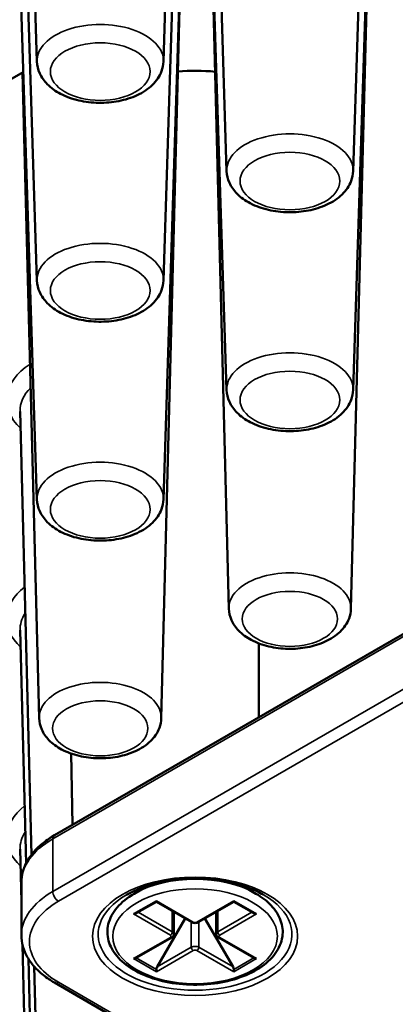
# Paper-space layout 'Sheet_1' of a CAD drawing. Header units: millimetres. Extents: x 0.8 to 58.3, y 0.8 to 58.3.
# Tile 104 of 128: x 45.049 to 45.6, y 45.316 to 46.762. Entities that reach past the tile are written whole.
import ezdxf

# ---------------------------------------------------------------- set-up
doc = ezdxf.new("R2010")
doc.units = ezdxf.units.MM
doc.layers.add('Visible (ISO)', color=7, linetype='Continuous', lineweight=50)
doc.layers.add('Visible Narrow (ISO)', color=7, linetype='Continuous', lineweight=35)

psp = doc.layouts.new('Sheet_1')

# ---------------------------------------------------------------- linework, layer by layer
at = {"layer": 'Visible (ISO)'}
for p, q in [((45.07418, 46.70038), (45.04942, 47.47245)), ((45.25983, 46.70038), (45.28459, 47.47245)), ((45.35257, 46.53965), (45.3278, 47.31172)), ((45.53822, 46.53965), (45.56298, 47.31172)), ((45.07418, 46.37892), (45.04942, 47.15099)), ((45.25983, 46.37892), (45.28459, 47.15099)), ((45.35257, 46.2182), (45.3278, 46.99027)), ((45.53822, 46.2182), (45.56298, 46.99027)), ((45.53503, 45.89705), (45.56216, 46.95435)), ((45.35575, 45.89705), (45.33143, 46.84494)), ((45.07418, 46.05747), (45.04942, 46.82954)), ((45.25983, 46.05747), (45.28459, 46.82954)), ((45.25664, 45.73632), (45.28434, 46.81562)), ((45.05406, 46.6848), (45.02162, 46.66607)), ((45.07736, 45.73632), (45.05304, 46.68422)), ((45.06602, 45.53573), (45.04931, 46.18679)), ((45.09985, 45.56443), (45.82366, 45.98232)), ((45.05809, 45.52303), (45.04931, 45.86534)), ((45.12633, 45.57971), (45.12454, 45.68419)), ((45.05128, 45.46704), (45.04931, 45.54388)), ((45.05128, 45.41758), (45.05128, 45.49473)), ((45.23822, 45.49084), (45.21688, 45.47852)), ((45.37418, 45.49084), (45.39552, 45.47852)), ((45.24937, 45.46674), (45.2199, 45.44972)), ((45.24937, 45.46807), (45.24937, 45.46674)), ((45.24937, 45.46674), (45.30145, 45.43667)), ((45.31095, 45.43667), (45.36303, 45.46674)), ((45.36303, 45.46807), (45.36303, 45.46674)), ((45.36303, 45.46674), (45.3925, 45.44972)), ((45.2751, 45.41919), (45.2751, 45.45188)), ((45.3373, 45.41919), (45.3373, 45.45188)), ((45.25052, 45.37097), (45.2917, 45.4423)), ((45.32069, 45.4423), (45.36188, 45.37097)), ((45.2199, 45.3841), (45.27198, 45.41417)), ((45.34042, 45.41417), (45.3925, 45.3841)), ((45.07736, 44.4505), (45.05291, 45.4036)), ((45.07736, 44.77196), (45.06169, 45.38283)), ((45.07736, 45.09341), (45.07023, 45.37145)), ((45.24937, 45.36387), (45.24937, 45.36709)), ((45.36303, 45.36387), (45.36303, 45.36709)), ((50.41707, 42.27798), (45.09985, 45.34788))]:
    psp.add_line(p, q, dxfattribs=at)
for centre, major_axis, start_param, end_param in [((45.3062, 46.57321), (0.19685, 0), 1.421284, 1.6991113), ((45.3062, 45.4674), (0.08268, 0), 2.6739007, 2.7364457), ((45.3062, 45.4674), (0.08268, 0), 0.405147, 0.467692), ((45.21596, 45.452), (-0.00557, 0), 1.5707963, 2.3561945), ((45.39644, 45.452), (-0.00557, 0), 0.7853982, 1.5707963), ((45.21596, 45.38638), (-0.00557, 0), 1.5707963, 2.3561945), ((45.2533, 45.36936), (-0.00278, -0.00482), 4.712389, 5.4977871), ((45.35909, 45.36936), (0.00278, -0.00482), 0.7853982, 1.5707963), ((45.39644, 45.38638), (-0.00557, 0), 0.7853982, 1.5707963)]:
    psp.add_ellipse(centre, major_axis=major_axis, ratio=0.5773503, start_param=start_param, end_param=end_param, dxfattribs=at)
for points, knots in [([(45.07418, 46.70038), (45.07437, 46.69441), (45.07581, 46.68852), (45.0809, 46.67717), (45.08473, 46.67184), (45.09485, 46.66152), (45.1015, 46.65684), (45.11698, 46.64876), (45.12599, 46.64556), (45.14495, 46.6412), (45.15489, 46.64003), (45.17474, 46.63974), (45.18465, 46.6406), (45.20372, 46.64431), (45.21288, 46.64718), (45.22966, 46.65499), (45.23729, 46.65995), (45.24942, 46.67175), (45.25416, 46.67845), (45.25868, 46.69064), (45.25967, 46.69549), (45.25983, 46.70038)], [5.5163044, 5.5163044, 5.5163044, 5.5163044, 5.7510568, 5.7510568, 6.0129289, 6.0129289, 6.3336169, 6.3336169, 6.6891555, 6.6891555, 7.0432098, 7.0432098, 7.3938866, 7.3938866, 7.7471276, 7.7471276, 8.1037277, 8.1037277, 8.4284437, 8.4284437, 8.6208625, 8.6208625, 8.6208625, 8.6208625]), ([(45.35257, 46.53965), (45.35276, 46.53368), (45.3542, 46.52779), (45.35929, 46.51645), (45.36312, 46.51111), (45.37324, 46.50079), (45.37989, 46.49611), (45.39536, 46.48803), (45.40438, 46.48483), (45.42334, 46.48047), (45.43327, 46.4793), (45.45313, 46.47901), (45.46303, 46.47987), (45.48211, 46.48358), (45.49127, 46.48645), (45.50805, 46.49426), (45.51568, 46.49922), (45.52781, 46.51102), (45.53255, 46.51772), (45.53707, 46.52991), (45.53806, 46.53476), (45.53822, 46.53965)], [5.5163044, 5.5163044, 5.5163044, 5.5163044, 5.7510568, 5.7510568, 6.0129289, 6.0129289, 6.3336169, 6.3336169, 6.6891555, 6.6891555, 7.0432098, 7.0432098, 7.3938866, 7.3938866, 7.7471276, 7.7471276, 8.1037277, 8.1037277, 8.4284437, 8.4284437, 8.6208625, 8.6208625, 8.6208625, 8.6208625]), ([(45.07418, 46.37892), (45.07437, 46.37296), (45.07581, 46.36706), (45.0809, 46.35572), (45.08473, 46.35039), (45.09485, 46.34007), (45.1015, 46.33538), (45.11698, 46.3273), (45.12599, 46.32411), (45.14495, 46.31974), (45.15489, 46.31858), (45.17474, 46.31828), (45.18465, 46.31914), (45.20372, 46.32286), (45.21288, 46.32572), (45.22966, 46.33353), (45.23729, 46.33849), (45.24942, 46.35029), (45.25416, 46.357), (45.25868, 46.36918), (45.25967, 46.37403), (45.25983, 46.37892)], [5.5163044, 5.5163044, 5.5163044, 5.5163044, 5.7510568, 5.7510568, 6.0129289, 6.0129289, 6.3336169, 6.3336169, 6.6891555, 6.6891555, 7.0432098, 7.0432098, 7.3938866, 7.3938866, 7.7471276, 7.7471276, 8.1037277, 8.1037277, 8.4284437, 8.4284437, 8.6208625, 8.6208625, 8.6208625, 8.6208625]), ([(45.35257, 46.2182), (45.35276, 46.21223), (45.3542, 46.20634), (45.35929, 46.19499), (45.36312, 46.18966), (45.37324, 46.17934), (45.37989, 46.17465), (45.39536, 46.16658), (45.40438, 46.16338), (45.42334, 46.15901), (45.43327, 46.15785), (45.45313, 46.15756), (45.46303, 46.15841), (45.48211, 46.16213), (45.49127, 46.16499), (45.50805, 46.17281), (45.51568, 46.17777), (45.52781, 46.18956), (45.53255, 46.19627), (45.53707, 46.20846), (45.53806, 46.2133), (45.53822, 46.2182)], [5.5163044, 5.5163044, 5.5163044, 5.5163044, 5.7510568, 5.7510568, 6.0129289, 6.0129289, 6.3336169, 6.3336169, 6.6891555, 6.6891555, 7.0432098, 7.0432098, 7.3938866, 7.3938866, 7.7471276, 7.7471276, 8.1037277, 8.1037277, 8.4284437, 8.4284437, 8.6208625, 8.6208625, 8.6208625, 8.6208625]), ([(45.07418, 46.05747), (45.07437, 46.0515), (45.07581, 46.04561), (45.0809, 46.03426), (45.08473, 46.02893), (45.09485, 46.01861), (45.1015, 46.01393), (45.11698, 46.00585), (45.12599, 46.00265), (45.14495, 45.99829), (45.15489, 45.99712), (45.17474, 45.99683), (45.18465, 45.99769), (45.20372, 46.0014), (45.21288, 46.00427), (45.22966, 46.01208), (45.23729, 46.01704), (45.24942, 46.02884), (45.25416, 46.03554), (45.25868, 46.04773), (45.25967, 46.05258), (45.25983, 46.05747)], [5.5163044, 5.5163044, 5.5163044, 5.5163044, 5.7510568, 5.7510568, 6.0129289, 6.0129289, 6.3336169, 6.3336169, 6.6891555, 6.6891555, 7.0432098, 7.0432098, 7.3938866, 7.3938866, 7.7471276, 7.7471276, 8.1037277, 8.1037277, 8.4284437, 8.4284437, 8.6208625, 8.6208625, 8.6208625, 8.6208625]), ([(45.35575, 45.89705), (45.3559, 45.89127), (45.35725, 45.88556), (45.36207, 45.87456), (45.36571, 45.86939), (45.37534, 45.85938), (45.38168, 45.85483), (45.3965, 45.84693), (45.40517, 45.84379), (45.42344, 45.83946), (45.43303, 45.83829), (45.4522, 45.83791), (45.46178, 45.8387), (45.48024, 45.84221), (45.48912, 45.84495), (45.50542, 45.85245), (45.51286, 45.85723), (45.52471, 45.86865), (45.52936, 45.87514), (45.5339, 45.88717), (45.53491, 45.89209), (45.53503, 45.89705)], [5.5125995, 5.5125995, 5.5125995, 5.5125995, 5.7455282, 5.7455282, 6.0046458, 6.0046458, 6.3230817, 6.3230817, 6.6794607, 6.6794607, 7.0350514, 7.0350514, 7.3870267, 7.3870267, 7.7415292, 7.7415292, 8.0994886, 8.0994886, 8.4246655, 8.4246655, 8.6245675, 8.6245675, 8.6245675, 8.6245675]), ([(45.07736, 45.73632), (45.07751, 45.73054), (45.07886, 45.72483), (45.08368, 45.71383), (45.08732, 45.70867), (45.09695, 45.69865), (45.10329, 45.6941), (45.11811, 45.6862), (45.12678, 45.68306), (45.14505, 45.67874), (45.15464, 45.67756), (45.17382, 45.67719), (45.18339, 45.67797), (45.20186, 45.68149), (45.21073, 45.68422), (45.22704, 45.69172), (45.23447, 45.6965), (45.24632, 45.70792), (45.25097, 45.71442), (45.25551, 45.72644), (45.25652, 45.73136), (45.25664, 45.73632)], [5.5125995, 5.5125995, 5.5125995, 5.5125995, 5.7455282, 5.7455282, 6.0046458, 6.0046458, 6.3230817, 6.3230817, 6.6794607, 6.6794607, 7.0350514, 7.0350514, 7.3870267, 7.3870267, 7.7415292, 7.7415292, 8.0994886, 8.0994886, 8.4246655, 8.4246655, 8.6245675, 8.6245675, 8.6245675, 8.6245675]), ([(45.05128, 45.49473), (45.05128, 45.5002), (45.05203, 45.50568), (45.05496, 45.51634), (45.05713, 45.52154), (45.06273, 45.53148), (45.06615, 45.53623), (45.07408, 45.54522), (45.07859, 45.54945), (45.08854, 45.55737), (45.094, 45.56104), (45.09985, 45.56443)], [2.35619449, 2.35619449, 2.35619449, 2.35619449, 2.51327412, 2.51327412, 2.67035376, 2.67035376, 2.82743339, 2.82743339, 2.98451302, 2.98451302, 3.14159265, 3.14159265, 3.14159265, 3.14159265]), ([(45.20564, 45.47685), (45.21558, 45.48259), (45.22727, 45.48756), (45.25303, 45.4953), (45.26711, 45.49805), (45.29623, 45.50097), (45.31126, 45.50112), (45.34065, 45.49877), (45.35499, 45.49626), (45.38141, 45.48894), (45.39348, 45.48413), (45.40483, 45.47795), (45.4058, 45.47741), (45.40676, 45.47685)], [3.1415927, 3.1415927, 3.1415927, 3.1415927, 3.4472139, 3.4472139, 3.7550864, 3.7550864, 4.0649018, 4.0649018, 4.3748244, 4.3748244, 4.6829666, 4.6829666, 4.712389, 4.712389, 4.712389, 4.712389]), ([(45.21688, 45.47852), (45.20682, 45.47271), (45.19827, 45.46586), (45.18539, 45.45066), (45.18094, 45.44234), (45.17701, 45.42566), (45.17716, 45.41741), (45.18148, 45.40156), (45.18562, 45.39399), (45.1976, 45.37962), (45.20574, 45.37292), (45.22519, 45.3613), (45.23662, 45.35643), (45.26137, 45.34912), (45.2747, 45.34668), (45.3019, 45.34442), (45.31577, 45.34459), (45.34274, 45.3475), (45.35584, 45.35025), (45.38004, 45.35812), (45.39112, 45.36325), (45.41012, 45.37556), (45.41804, 45.38274), (45.42944, 45.39838), (45.43308, 45.40681), (45.43548, 45.42347), (45.4346, 45.4316), (45.42896, 45.44722), (45.42413, 45.45468), (45.41165, 45.4678), (45.40414, 45.47354), (45.39552, 45.47852)], [3.1415927, 3.1415927, 3.1415927, 3.1415927, 3.4719162, 3.4719162, 3.7917404, 3.7917404, 4.0829356, 4.0829356, 4.3756698, 4.3756698, 4.6950394, 4.6950394, 5.0252691, 5.0252691, 5.3547014, 5.3547014, 5.6827382, 5.6827382, 6.0108782, 6.0108782, 6.3405388, 6.3405388, 6.6704305, 6.6704305, 6.985839, 6.985839, 7.2739503, 7.2739503, 7.5709229, 7.5709229, 7.8539816, 7.8539816, 7.8539816, 7.8539816]), ([(45.30145, 45.43667), (45.30205, 45.43632), (45.30267, 45.43607), (45.30393, 45.4357), (45.30458, 45.43558), (45.30587, 45.43546), (45.30652, 45.43546), (45.30782, 45.43558), (45.30846, 45.4357), (45.30973, 45.43607), (45.31035, 45.43632), (45.31095, 45.43667)], [4.712389, 4.712389, 4.712389, 4.712389, 5.0265482, 5.0265482, 5.3407075, 5.3407075, 5.6548668, 5.6548668, 5.969026, 5.969026, 6.2831853, 6.2831853, 6.2831853, 6.2831853]), ([(45.05128, 45.41758), (45.05128, 45.4121), (45.05203, 45.40663), (45.05496, 45.39596), (45.05713, 45.39077), (45.06273, 45.38083), (45.06615, 45.37607), (45.07408, 45.36709), (45.07859, 45.36285), (45.08854, 45.35494), (45.094, 45.35126), (45.09985, 45.34788)], [3.92699082, 3.92699082, 3.92699082, 3.92699082, 4.08407045, 4.08407045, 4.24115008, 4.24115008, 4.39822972, 4.39822972, 4.55530935, 4.55530935, 4.71238898, 4.71238898, 4.71238898, 4.71238898]), ([(45.27198, 45.41417), (45.27228, 45.41434), (45.27257, 45.41454), (45.27315, 45.415), (45.27342, 45.41525), (45.27394, 45.41584), (45.27419, 45.41618), (45.27461, 45.41693), (45.27479, 45.41734), (45.27503, 45.41824), (45.2751, 45.41871), (45.2751, 45.41919)], [0, 0, 0, 0, 0.15707963, 0.15707963, 0.31415927, 0.31415927, 0.4712389, 0.4712389, 0.62831853, 0.62831853, 0.78539816, 0.78539816, 0.78539816, 0.78539816]), ([(45.3373, 45.41919), (45.3373, 45.41871), (45.33737, 45.41824), (45.33761, 45.41734), (45.33779, 45.41693), (45.33821, 45.41618), (45.33845, 45.41584), (45.33897, 45.41525), (45.33925, 45.415), (45.33982, 45.41454), (45.34012, 45.41434), (45.34042, 45.41417)], [3.92699082, 3.92699082, 3.92699082, 3.92699082, 4.08407045, 4.08407045, 4.24115008, 4.24115008, 4.39822972, 4.39822972, 4.55530935, 4.55530935, 4.71238898, 4.71238898, 4.71238898, 4.71238898])]:
    psp.add_open_spline(points, degree=3, knots=knots, dxfattribs=at)
psp.add_open_spline([(45.39965, 45.84612), (45.39974, 45.80994), (45.39984, 45.77379), (45.39993, 45.73768)], degree=3, dxfattribs=at)
at = {"layer": 'Visible Narrow (ISO)'}
for p, q in [((45.09741, 45.55902), (45.82122, 45.97691)), ((45.82122, 45.89976), (45.09741, 45.48187)), ((45.10576, 45.4674), (45.82957, 45.8853)), ((45.09741, 45.48187), (45.09741, 45.55902)), ((45.24937, 45.46807), (45.21596, 45.44878)), ((45.30341, 45.43687), (45.24937, 45.46807)), ((45.36303, 45.46807), (45.30898, 45.43687)), ((45.39644, 45.44878), (45.36303, 45.46807)), ((45.21596, 45.44878), (45.27001, 45.41758)), ((45.27279, 45.4224), (45.22268, 45.45133)), ((45.27279, 45.4224), (45.27279, 45.45321)), ((45.33961, 45.4224), (45.33961, 45.45321)), ((45.38972, 45.45133), (45.33961, 45.4224)), ((45.34239, 45.41758), (45.39644, 45.44878)), ((45.30063, 45.43714), (45.30063, 45.3999)), ((45.31177, 45.43714), (45.31177, 45.3999)), ((45.27001, 45.41436), (45.21596, 45.38316)), ((45.39644, 45.38316), (45.34239, 45.41436)), ((45.30063, 45.3999), (45.25052, 45.37097)), ((45.36188, 45.37097), (45.31177, 45.3999)), ((45.24937, 45.36387), (45.30341, 45.39508)), ((45.30898, 45.39508), (45.36303, 45.36387)), ((45.21596, 45.38316), (45.24937, 45.36387)), ((45.2199, 45.3841), (45.24937, 45.36709)), ((45.3925, 45.3841), (45.36303, 45.36709)), ((45.36303, 45.36387), (45.39644, 45.38316)), ((50.42298, 42.27857), (45.10576, 45.34847))]:
    psp.add_line(p, q, dxfattribs=at)
for centre, major_axis, start_param, end_param in [((45.167, 46.70137), (0.09284, 0), 6.264668, 9.4432953), ((45.44539, 46.54064), (0.09284, 0), 6.264668, 9.4432953), ((45.167, 46.37992), (0.09284, 0), 6.264668, 9.4432953), ((45.44539, 46.21919), (0.09284, 0), 6.264668, 9.4432953), ((45.167, 46.20354), (-0.13739, 0), 5.5597303, 6.8341344), ((45.167, 46.1878), (-0.11771, 0), 5.7622247, 6.2979976), ((45.167, 46.05846), (0.09284, 0), 6.264668, 9.4432953), ((45.44539, 45.89782), (0.08965, 0), 6.268373, 9.4395903), ((45.167, 45.88208), (-0.13739, 0), 5.6539336, 6.8341344), ((45.167, 45.86635), (-0.11771, 0), 5.9214432, 6.2979976), ((45.167, 45.73709), (0.08965, 0), 6.268373, 9.4395903), ((45.167, 45.56063), (-0.13739, 0), 5.6539336, 6.8341344), ((45.167, 45.54489), (-0.11771, 0), 5.9214432, 6.2979976), ((45.20876, 45.49473), (-0.15748, 0), 5.4977871, 6.2831853), ((45.10576, 45.5542), (-0.00591, 0.01023), 0, 0.7853982), ((45.3062, 45.42695), (-0.12632, 0), 3.9269908, 5.4977871), ((45.3062, 45.47245), (-0.07874, 0), 5.9081283, 5.9568986), ((45.3062, 45.47245), (0.07874, 0), 0.3262867, 0.375057), ((45.20876, 45.41758), (-0.15748, 0), 5.4977871, 6.2831853), ((45.10576, 45.47705), (0.00591, -0.01023), 3.9269908, 5.4977871), ((45.3062, 45.4188), (0.14221, 0), 2.3561945, 7.0685835), ((45.20876, 45.40794), (-0.14567, 0), 5.4977871, 7.0685835), ((45.30341, 45.44008), (-0.00197, -0.00341), 0, 0.7853982), ((45.3062, 45.43847), (-0.00394, 0), 0.7853982, 2.3561945), ((45.30898, 45.44008), (0.00197, -0.00341), 5.4977871, 6.2831853), ((45.27001, 45.42079), (-0.00197, -0.00341), 0.7853982, 2.3561945), ((45.26722, 45.41597), (0.00394, 0), 5.4977871, 7.0685835), ((45.27001, 45.41758), (0.00197, -0.00341), 5.4977871, 6.2831853), ((45.26722, 45.41919), (0.00787, 0), 0, 0.7853982), ((45.34517, 45.41919), (-0.00787, 0), 5.4977871, 6.2831853), ((45.34239, 45.42079), (-0.00197, 0.00341), 0.7853982, 2.3561945), ((45.34239, 45.41758), (-0.00197, -0.00341), 0, 0.7853982), ((45.34517, 45.41597), (-0.00394, 0), 5.4977871, 7.0685835), ((45.3062, 45.39668), (-0.00787, 0), 3.9269908, 5.4977871), ((45.30341, 45.39829), (-0.00197, 0.00341), 0.7853982, 2.3561945), ((45.30898, 45.39829), (0.00197, 0.00341), 3.9269908, 5.4977871), ((45.3062, 45.39347), (0.00394, 0), 0.7853982, 2.3561945), ((45.10576, 45.35811), (-0.00591, -0.01023), 0, 0.7853982)]:
    psp.add_ellipse(centre, major_axis=major_axis, ratio=0.5773503, start_param=start_param, end_param=end_param, dxfattribs=at)
for centre, major_axis in [((45.167, 46.68572), (0.07316, 0)), ((45.44539, 46.52499), (0.07316, 0)), ((45.167, 46.36427), (0.07316, 0)), ((45.44539, 46.20354), (0.07316, 0)), ((45.167, 46.04281), (0.07316, 0)), ((45.44539, 45.88208), (0.06997, 0)), ((45.167, 45.72135), (0.06997, 0)), ((45.3062, 45.41597), (-0.15056, 0)), ((45.3062, 45.41597), (0.12075, 0))]:
    psp.add_ellipse(centre, major_axis=major_axis, ratio=0.5773503, dxfattribs=at)

doc.saveas('drawing.dxf')
